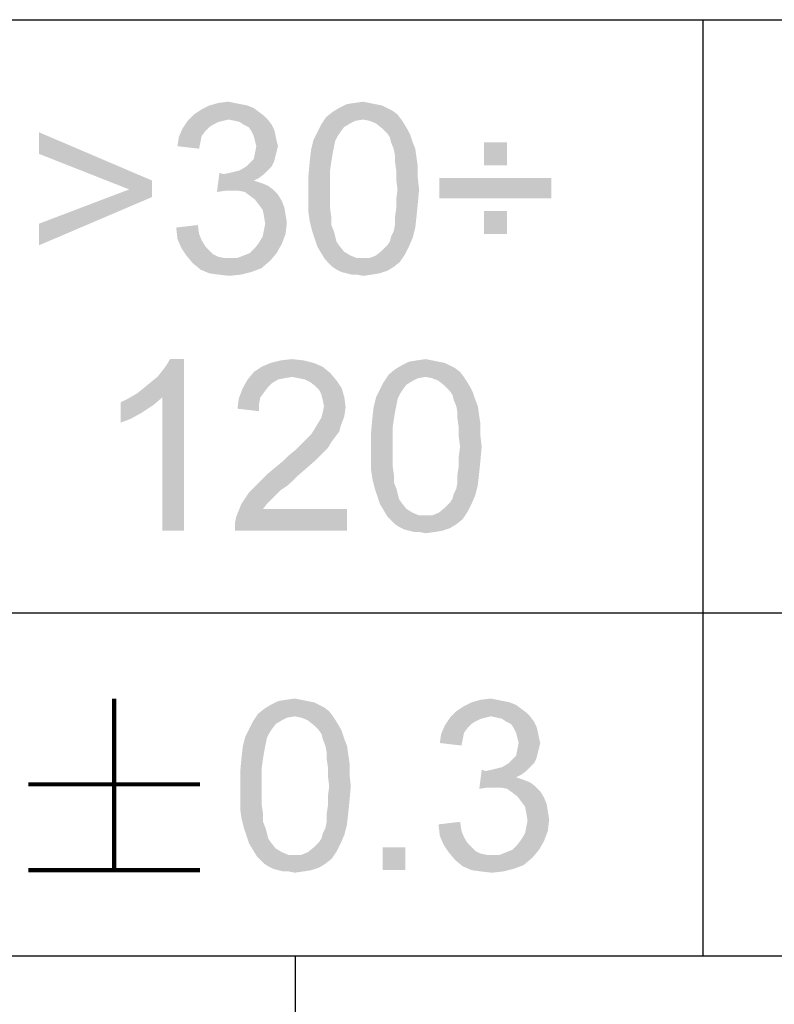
# Paper-space layout '61767N-2-A-2_1_2' of a CAD drawing. Header units: millimetres. Extents: x 0 to 594, y 1 to 420.
# Tile 16 of 83: x 438.54 to 447.33, y 40.19 to 51.66. Entities that reach past the tile are written whole.
import ezdxf

# ---------------------------------------------------------------- set-up
doc = ezdxf.new("R2010")
doc.units = ezdxf.units.MM
doc.header["$LTSCALE"] = 32.67
doc.layers.add('61767N-2-A-2_DXF_FORMAT', color=7, linetype='CONTINUOUS')
doc.layers.add('DETAIL', color=7, linetype='CONTINUOUS')

psp = doc.layouts.new('61767N-2-A-2_1_2')

# ---------------------------------------------------------------- linework, layer by layer
at = {"layer": '61767N-2-A-2_DXF_FORMAT', "color": 2, "linetype": 'Continuous'}
for p, q in [((409, 51.662), (515, 51.662)), ((446.5, 51.662), (446.5, 40.75)), ((409, 44.75), (484, 44.75)), ((409, 40.75), (584, 40.75)), ((441.75, 40.75), (441.75, 10))]:
    psp.add_line(p, q, dxfattribs=at)
at = {"layer": 'DETAIL', "color": 2, "linetype": 'Continuous', "const_width": 0.05}
for points in [[(439.6428, 43.75), (439.6428, 41.75)], [(438.6428, 42.75), (440.6428, 42.75)], [(438.6428, 41.75), (440.6428, 41.75)]]:
    psp.add_lwpolyline(points, dxfattribs=at)
at = {"layer": 'DETAIL', "color": 2, "linetype": 'Continuous'}
for points in [[(441.3273, 50.5875), (440.5717, 50.5579), (440.6606, 50.6171)], [(441.194, 50.6616), (441.268, 50.6319), (440.6606, 50.6171)], [(441.194, 50.6616), (440.6606, 50.6171), (440.7495, 50.6616)], [(440.6606, 50.6171), (441.268, 50.6319), (441.3273, 50.5875)], [(441.0458, 50.6912), (441.1199, 50.6764), (440.7495, 50.6616)], [(441.0458, 50.6912), (440.7495, 50.6616), (440.8532, 50.6912)], [(440.7495, 50.6616), (441.1199, 50.6764), (441.194, 50.6616)], [(440.8532, 50.6912), (440.9717, 50.706), (441.0458, 50.6912)], [(442.8236, 50.6319), (442.8828, 50.6023), (442.1865, 50.5875)], [(442.8236, 50.6319), (442.1865, 50.5875), (442.2606, 50.6319)], [(442.6902, 50.6764), (442.7643, 50.6616), (442.2606, 50.6319)], [(442.6902, 50.6764), (442.2606, 50.6319), (442.3495, 50.6764)], [(442.2606, 50.6319), (442.7643, 50.6616), (442.8236, 50.6319)], [(442.6162, 50.6912), (442.3495, 50.6764), (442.4384, 50.6912)], [(442.3495, 50.6764), (442.6162, 50.6912), (442.6902, 50.6764)], [(442.4384, 50.6912), (442.5421, 50.706), (442.6162, 50.6912)], [(441.3865, 50.543), (440.4977, 50.4838), (440.5717, 50.5579)], [(441.3865, 50.543), (440.9717, 50.4986), (440.4977, 50.4838)], [(440.4977, 50.4838), (440.9717, 50.4986), (440.9125, 50.4838)], [(440.5717, 50.5579), (441.3273, 50.5875), (441.3865, 50.543)], [(440.9717, 50.4986), (441.3865, 50.543), (441.431, 50.4986)], [(441.431, 50.4986), (441.0458, 50.4838), (440.9717, 50.4986)], [(441.1051, 50.469), (441.0458, 50.4838), (441.431, 50.4986)], [(441.1495, 50.4393), (441.1051, 50.469), (441.431, 50.4986)], [(441.1495, 50.4393), (441.431, 50.4986), (441.4754, 50.4393)], [(442.5421, 50.4986), (442.0532, 50.4393), (442.1125, 50.5282)], [(442.5421, 50.4986), (442.4532, 50.4838), (442.0532, 50.4393)], [(442.9421, 50.5579), (442.1125, 50.5282), (442.1865, 50.5875)], [(442.5421, 50.4986), (442.1125, 50.5282), (442.9421, 50.5579)], [(442.1865, 50.5875), (442.8828, 50.6023), (442.9421, 50.5579)], [(442.5421, 50.4986), (442.9421, 50.5579), (442.9865, 50.4986)], [(442.9865, 50.4986), (442.6162, 50.4838), (442.5421, 50.4986)], [(442.6902, 50.4541), (442.6162, 50.4838), (442.9865, 50.4986)], [(442.6902, 50.4541), (442.9865, 50.4986), (443.0162, 50.4541)], [(440.7051, 50.3653), (440.394, 50.2912), (440.4384, 50.3949)], [(440.9125, 50.4838), (440.8532, 50.469), (440.4384, 50.3949)], [(440.9125, 50.4838), (440.4384, 50.3949), (440.4977, 50.4838)], [(440.8532, 50.469), (440.794, 50.4393), (440.4384, 50.3949)], [(440.794, 50.4393), (440.7495, 50.4097), (440.4384, 50.3949)], [(440.4384, 50.3949), (440.7495, 50.4097), (440.7051, 50.3653)], [(441.4754, 50.4393), (441.2088, 50.4097), (441.1495, 50.4393)], [(441.2088, 50.4097), (441.4754, 50.4393), (441.5051, 50.3801)], [(441.5051, 50.3801), (441.2384, 50.3653), (441.2088, 50.4097)], [(441.2384, 50.3653), (441.5051, 50.3801), (441.5199, 50.3208)], [(442.3199, 50.4097), (442.0088, 50.3504), (442.0532, 50.4393)], [(442.0088, 50.3504), (442.3199, 50.4097), (442.2754, 50.3504)], [(442.4532, 50.4838), (442.394, 50.4541), (442.0532, 50.4393)], [(442.0532, 50.4393), (442.394, 50.4541), (442.3199, 50.4097)], [(443.0162, 50.4541), (442.7643, 50.3949), (442.6902, 50.4541)], [(442.7643, 50.3949), (443.0162, 50.4541), (443.0606, 50.3801)], [(443.0606, 50.3801), (442.8236, 50.3356), (442.7643, 50.3949)], [(442.8236, 50.3356), (443.0606, 50.3801), (443.0902, 50.3208)], [(438.7643, 50.0986), (438.7643, 50.3504), (440.0828, 49.7875)], [(440.6458, 50.2319), (440.3791, 50.1875), (440.394, 50.2912)], [(440.7051, 50.3653), (440.6606, 50.306), (440.394, 50.2912)], [(440.394, 50.2912), (440.6606, 50.306), (440.6458, 50.2319)], [(441.5199, 50.3208), (441.268, 50.306), (441.2384, 50.3653)], [(441.2828, 50.2467), (441.268, 50.306), (441.5199, 50.3208)], [(441.2828, 50.2467), (441.5199, 50.3208), (441.5347, 50.2467)], [(442.2754, 50.3504), (442.2458, 50.306), (441.9643, 50.2616)], [(442.2754, 50.3504), (441.9643, 50.2616), (442.0088, 50.3504)], [(441.9643, 50.2616), (442.2458, 50.306), (442.2162, 50.2467)], [(443.0902, 50.3208), (442.8532, 50.2912), (442.8236, 50.3356)], [(442.868, 50.2319), (442.8532, 50.2912), (443.0902, 50.3208)], [(442.868, 50.2319), (443.0902, 50.3208), (443.1199, 50.2319)], [(440.3791, 50.1875), (440.6458, 50.2319), (440.631, 50.1579)], [(441.5347, 50.2467), (441.2977, 50.1875), (441.2828, 50.2467)], [(441.5495, 50.1875), (441.5347, 50.1282), (441.2828, 50.1134)], [(441.5495, 50.1875), (441.2828, 50.1134), (441.2977, 50.1875)], [(441.2977, 50.1875), (441.5347, 50.2467), (441.5495, 50.1875)], [(442.2162, 50.2467), (441.9347, 50.143), (441.9643, 50.2616)], [(442.2162, 50.2467), (442.2014, 50.1727), (441.9347, 50.143)], [(441.9347, 50.143), (442.2014, 50.1727), (442.1865, 50.0986)], [(443.1199, 50.2319), (442.8977, 50.1579), (442.868, 50.2319)], [(442.8977, 50.1579), (443.1199, 50.2319), (443.1495, 50.1579)], [(443.1495, 50.1579), (442.9125, 50.0838), (442.8977, 50.1579)], [(442.9125, 50.0838), (443.1495, 50.1579), (443.1643, 50.0541)], [(444.2162, 50.2319), (443.9495, 49.9653), (443.9495, 50.2319)], [(443.9495, 49.9653), (444.2162, 50.2319), (444.2162, 49.9653)], [(440.0828, 49.7875), (439.8162, 49.6838), (438.7643, 50.0986)], [(441.5051, 50.0097), (441.2236, 49.9949), (441.268, 50.0393)], [(441.5199, 50.069), (441.268, 50.0393), (441.2828, 50.1134)], [(441.268, 50.0393), (441.5199, 50.069), (441.5051, 50.0097)], [(441.2828, 50.1134), (441.5347, 50.1282), (441.5199, 50.069)], [(442.1865, 50.0986), (441.9199, 50.0097), (441.9347, 50.143)], [(441.9199, 50.0097), (442.1865, 50.0986), (442.1717, 50.0097)], [(443.1643, 50.0541), (442.9125, 50.0097), (442.9125, 50.0838)], [(442.9125, 50.0097), (443.1643, 50.0541), (443.1791, 49.9504)], [(441.4754, 49.9504), (441.1051, 49.906), (441.1791, 49.9504)], [(441.1051, 49.906), (441.4754, 49.9504), (441.431, 49.906)], [(441.1791, 49.9504), (441.2236, 49.9949), (441.5051, 50.0097)], [(441.1791, 49.9504), (441.5051, 50.0097), (441.4754, 49.9504)], [(442.1717, 50.0097), (442.1569, 49.906), (441.9051, 49.8467)], [(442.1717, 50.0097), (441.9051, 49.8467), (441.9199, 50.0097)], [(443.1791, 49.9504), (442.9273, 49.906), (442.9125, 50.0097)], [(442.9273, 49.906), (443.1791, 49.9504), (443.1791, 49.8171)], [(440.9125, 49.8616), (440.8384, 49.6541), (440.868, 49.8764)], [(441.3865, 49.8616), (441.3273, 49.8171), (440.8384, 49.6541)], [(440.9125, 49.8616), (441.3865, 49.8616), (440.8384, 49.6541)], [(441.3273, 49.8171), (441.268, 49.7875), (440.8384, 49.6541)], [(440.9125, 49.8616), (440.9865, 49.8764), (441.431, 49.906)], [(440.9125, 49.8616), (441.431, 49.906), (441.3865, 49.8616)], [(440.9865, 49.8764), (441.0458, 49.8912), (441.431, 49.906)], [(441.431, 49.906), (441.0458, 49.8912), (441.1051, 49.906)], [(441.9051, 49.8467), (442.1569, 49.906), (442.1569, 49.8023)], [(442.1569, 49.8023), (441.9051, 49.6838), (441.9051, 49.8467)], [(443.1791, 49.8171), (442.9273, 49.8023), (442.9273, 49.906)], [(442.9421, 49.6838), (442.9273, 49.8023), (443.1791, 49.8171)], [(442.9421, 49.6838), (443.1791, 49.8171), (443.194, 49.6838)], [(444.7347, 49.8171), (443.431, 49.5801), (443.431, 49.8171)], [(443.431, 49.5801), (444.7347, 49.8171), (444.7347, 49.5801)], [(439.8162, 49.6838), (440.0828, 49.7875), (440.0828, 49.5949)], [(441.268, 49.7875), (441.3569, 49.7579), (440.8384, 49.6541)], [(441.3569, 49.7579), (440.9421, 49.669), (440.8384, 49.6541)], [(441.3569, 49.7579), (441.431, 49.7282), (440.9421, 49.669)], [(441.431, 49.7282), (441.4902, 49.6838), (440.9421, 49.669)], [(441.9051, 49.6838), (442.1569, 49.8023), (442.1569, 49.6838)], [(440.0828, 49.5949), (438.7643, 49.2838), (439.8162, 49.6838)], [(438.7643, 49.2838), (440.0828, 49.5949), (438.7643, 49.0319)], [(441.0162, 49.669), (440.9421, 49.669), (441.4902, 49.6838)], [(441.0902, 49.669), (441.0162, 49.669), (441.4902, 49.6838)], [(441.1643, 49.6541), (441.0902, 49.669), (441.4902, 49.6838)], [(441.1643, 49.6541), (441.4902, 49.6838), (441.5495, 49.6245)], [(441.5495, 49.6245), (441.2236, 49.6097), (441.1643, 49.6541)], [(441.2828, 49.5653), (441.2236, 49.6097), (441.5495, 49.6245)], [(441.2828, 49.5653), (441.5495, 49.6245), (441.594, 49.5504)], [(442.1569, 49.6838), (442.1569, 49.5653), (441.9051, 49.5504)], [(442.1569, 49.6838), (441.9051, 49.5504), (441.9051, 49.6838)], [(443.194, 49.6838), (442.9273, 49.5653), (442.9421, 49.6838)], [(442.9273, 49.5653), (443.194, 49.6838), (443.1791, 49.5208)], [(441.594, 49.5504), (441.3273, 49.506), (441.2828, 49.5653)], [(441.3273, 49.506), (441.594, 49.5504), (441.6236, 49.4764)], [(441.6236, 49.4764), (441.3717, 49.4467), (441.3273, 49.506)], [(441.3717, 49.4467), (441.6236, 49.4764), (441.6384, 49.3875)], [(441.9051, 49.5504), (442.1569, 49.5653), (442.1569, 49.4616)], [(442.1569, 49.4616), (441.9051, 49.4171), (441.9051, 49.5504)], [(441.9051, 49.4171), (442.1569, 49.4616), (442.1717, 49.3579)], [(443.1643, 49.3727), (442.9125, 49.3579), (442.9273, 49.4616)], [(443.1791, 49.5208), (442.9273, 49.4616), (442.9273, 49.5653)], [(442.9273, 49.4616), (443.1791, 49.5208), (443.1643, 49.3727)], [(441.6384, 49.3875), (441.3865, 49.3727), (441.3717, 49.4467)], [(441.3865, 49.3727), (441.6384, 49.3875), (441.6532, 49.2986)], [(441.6532, 49.2986), (441.4014, 49.2838), (441.3865, 49.3727)], [(442.1717, 49.3579), (441.9199, 49.3134), (441.9051, 49.4171)], [(441.9199, 49.3134), (442.1717, 49.3579), (442.1717, 49.269)], [(442.9125, 49.269), (442.9125, 49.3579), (443.1643, 49.3727)], [(442.9125, 49.269), (443.1643, 49.3727), (443.1495, 49.2393)], [(444.2162, 49.4319), (443.9495, 49.1653), (443.9495, 49.4319)], [(443.9495, 49.1653), (444.2162, 49.4319), (444.2162, 49.1653)], [(440.3643, 49.2393), (440.6162, 49.269), (440.631, 49.1653)], [(440.631, 49.1653), (440.3791, 49.106), (440.3643, 49.2393)], [(441.3865, 49.2097), (441.4014, 49.2838), (441.6532, 49.2986)], [(441.3865, 49.2097), (441.6532, 49.2986), (441.6384, 49.1653)], [(442.1717, 49.269), (441.9495, 49.1949), (441.9199, 49.3134)], [(441.9495, 49.1949), (442.1717, 49.269), (442.2014, 49.1949)], [(442.868, 49.1356), (442.8977, 49.1949), (443.1495, 49.2393)], [(442.868, 49.1356), (443.1495, 49.2393), (443.1199, 49.1208)], [(443.1495, 49.2393), (442.8977, 49.1949), (442.9125, 49.269)], [(440.3791, 49.106), (440.631, 49.1653), (440.6606, 49.0912)], [(441.3273, 49.0616), (441.3717, 49.1356), (441.6384, 49.1653)], [(441.3273, 49.0616), (441.6384, 49.1653), (441.594, 49.0467)], [(441.6384, 49.1653), (441.3717, 49.1356), (441.3865, 49.2097)], [(442.2014, 49.1949), (441.9791, 49.106), (441.9495, 49.1949)], [(442.2014, 49.1949), (442.2162, 49.1356), (441.9791, 49.106)], [(441.9791, 49.106), (442.2162, 49.1356), (442.231, 49.0764)], [(442.8236, 49.0319), (442.8532, 49.0764), (443.1199, 49.1208)], [(442.8236, 49.0319), (443.1199, 49.1208), (443.0754, 49.0171)], [(443.1199, 49.1208), (442.8532, 49.0764), (442.868, 49.1356)], [(440.6606, 49.0912), (440.4236, 49.0023), (440.3791, 49.106)], [(440.6606, 49.0912), (440.7051, 49.0171), (440.4236, 49.0023)], [(440.4236, 49.0023), (440.7051, 49.0171), (440.7495, 48.9727)], [(440.7495, 48.9727), (440.4828, 48.9134), (440.4236, 49.0023)], [(441.2236, 48.943), (441.2828, 49.0023), (441.594, 49.0467)], [(441.2236, 48.943), (441.594, 49.0467), (441.5347, 48.943)], [(441.594, 49.0467), (441.2828, 49.0023), (441.3273, 49.0616)], [(442.231, 49.0764), (442.0088, 49.0171), (441.9791, 49.106)], [(442.231, 49.0764), (442.2606, 49.0319), (442.0088, 49.0171)], [(442.0088, 49.0171), (442.2606, 49.0319), (442.3199, 48.9579)], [(442.3199, 48.9579), (442.0532, 48.943), (442.0088, 49.0171)], [(443.0754, 49.0171), (442.7643, 48.9727), (442.8236, 49.0319)], [(442.7643, 48.9727), (443.0754, 49.0171), (443.031, 48.9282)], [(440.7495, 48.9727), (440.794, 48.9282), (440.4828, 48.9134)], [(440.4828, 48.9134), (440.794, 48.9282), (440.8532, 48.8986)], [(440.8532, 48.8986), (440.5569, 48.8245), (440.4828, 48.9134)], [(440.8532, 48.8986), (440.9273, 48.8838), (440.5569, 48.8245)], [(441.0754, 48.8838), (441.1495, 48.9134), (441.5347, 48.943)], [(441.0754, 48.8838), (441.5347, 48.943), (441.4606, 48.8541)], [(441.5347, 48.943), (441.1495, 48.9134), (441.2236, 48.943)], [(442.0532, 48.943), (442.3199, 48.9579), (442.394, 48.9134)], [(442.394, 48.9134), (442.0977, 48.869), (442.0532, 48.943)], [(442.394, 48.9134), (442.468, 48.8838), (442.0977, 48.869)], [(442.6162, 48.8838), (442.6902, 48.9134), (443.031, 48.9282)], [(442.6162, 48.8838), (443.031, 48.9282), (442.9717, 48.8393)], [(443.031, 48.9282), (442.6902, 48.9134), (442.7643, 48.9727)], [(441.0754, 48.8838), (441.4606, 48.8541), (440.5569, 48.8245)], [(440.9865, 48.8838), (441.0754, 48.8838), (440.5569, 48.8245)], [(440.9273, 48.8838), (440.9865, 48.8838), (440.5569, 48.8245)], [(440.5569, 48.8245), (441.4606, 48.8541), (441.3569, 48.7653)], [(441.3569, 48.7653), (440.6458, 48.7504), (440.5569, 48.8245)], [(442.5421, 48.8838), (442.6162, 48.8838), (442.0977, 48.869)], [(442.468, 48.8838), (442.5421, 48.8838), (442.0977, 48.869)], [(442.9717, 48.8393), (442.0977, 48.869), (442.6162, 48.8838)], [(442.9717, 48.8393), (442.1421, 48.8245), (442.0977, 48.869)], [(442.1865, 48.7801), (442.1421, 48.8245), (442.9717, 48.8393)], [(442.1865, 48.7801), (442.9717, 48.8393), (442.8977, 48.7801)], [(442.8977, 48.7801), (442.231, 48.7504), (442.1865, 48.7801)], [(442.231, 48.7504), (442.8977, 48.7801), (442.8236, 48.7356)], [(440.6458, 48.7504), (441.3569, 48.7653), (441.2384, 48.7208)], [(441.2384, 48.7208), (440.7495, 48.706), (440.6458, 48.7504)], [(440.8532, 48.6912), (440.7495, 48.706), (441.2384, 48.7208)], [(440.8532, 48.6912), (441.2384, 48.7208), (441.1199, 48.6912)], [(441.1199, 48.6912), (440.9865, 48.6764), (440.8532, 48.6912)], [(442.8236, 48.7356), (442.2902, 48.7208), (442.231, 48.7504)], [(442.3495, 48.706), (442.2902, 48.7208), (442.8236, 48.7356)], [(442.3495, 48.706), (442.8236, 48.7356), (442.7347, 48.706)], [(442.7347, 48.706), (442.4088, 48.6912), (442.3495, 48.706)], [(442.468, 48.6912), (442.4088, 48.6912), (442.7347, 48.706)], [(442.468, 48.6912), (442.7347, 48.706), (442.6458, 48.6912)], [(442.6458, 48.6912), (442.5421, 48.6764), (442.468, 48.6912)], [(439.908, 47.306), (439.9821, 47.3653), (440.4562, 47.706)], [(440.2043, 47.2616), (439.908, 47.306), (440.4562, 47.706)], [(439.9821, 47.3653), (440.071, 47.4393), (440.4562, 47.706)], [(440.071, 47.4393), (440.1451, 47.4986), (440.4562, 47.706)], [(440.1451, 47.4986), (440.2043, 47.5727), (440.4562, 47.706)], [(440.2043, 47.5727), (440.2488, 47.6319), (440.4562, 47.706)], [(440.2043, 45.706), (440.2043, 47.2616), (440.4562, 47.706)], [(440.2043, 45.706), (440.4562, 47.706), (440.4562, 45.706)], [(440.4562, 47.706), (440.2488, 47.6319), (440.2932, 47.706)], [(441.9673, 47.6616), (441.3599, 47.6171), (441.4636, 47.6616)], [(441.3599, 47.6171), (441.9673, 47.6616), (442.071, 47.6171)], [(441.8488, 47.6912), (441.4636, 47.6616), (441.5821, 47.6912)], [(441.4636, 47.6616), (441.8488, 47.6912), (441.9673, 47.6616)], [(441.5821, 47.6912), (441.7154, 47.706), (441.8488, 47.6912)], [(443.5525, 47.6319), (443.6117, 47.6023), (442.9154, 47.5875)], [(443.5525, 47.6319), (442.9154, 47.5875), (442.9895, 47.6319)], [(443.4191, 47.6764), (443.4932, 47.6616), (442.9895, 47.6319)], [(443.4191, 47.6764), (442.9895, 47.6319), (443.0784, 47.6764)], [(442.9895, 47.6319), (443.4932, 47.6616), (443.5525, 47.6319)], [(443.3451, 47.6912), (443.0784, 47.6764), (443.1673, 47.6912)], [(443.0784, 47.6764), (443.3451, 47.6912), (443.4191, 47.6764)], [(443.1673, 47.6912), (443.271, 47.706), (443.3451, 47.6912)], [(442.1599, 47.543), (441.1969, 47.469), (441.271, 47.5579)], [(442.1599, 47.543), (441.7154, 47.4986), (441.1969, 47.469)], [(442.071, 47.6171), (441.271, 47.5579), (441.3599, 47.6171)], [(441.271, 47.5579), (442.071, 47.6171), (442.1599, 47.543)], [(441.7895, 47.4838), (441.7154, 47.4986), (442.1599, 47.543)], [(441.8636, 47.469), (441.7895, 47.4838), (442.1599, 47.543)], [(441.8636, 47.469), (442.1599, 47.543), (442.234, 47.4541)], [(443.271, 47.4986), (442.7821, 47.4393), (442.8414, 47.5282)], [(443.671, 47.5579), (442.8414, 47.5282), (442.9154, 47.5875)], [(443.271, 47.4986), (442.8414, 47.5282), (443.671, 47.5579)], [(442.9154, 47.5875), (443.6117, 47.6023), (443.671, 47.5579)], [(443.271, 47.4986), (443.671, 47.5579), (443.7154, 47.4986)], [(441.5525, 47.469), (441.4784, 47.4245), (441.1377, 47.3653)], [(441.5525, 47.469), (441.1377, 47.3653), (441.1969, 47.469)], [(441.4784, 47.4245), (441.434, 47.3801), (441.1377, 47.3653)], [(441.7154, 47.4986), (441.6266, 47.4838), (441.1969, 47.469)], [(441.1969, 47.469), (441.6266, 47.4838), (441.5525, 47.469)], [(442.234, 47.4541), (441.9229, 47.4393), (441.8636, 47.469)], [(441.9821, 47.3949), (441.9229, 47.4393), (442.234, 47.4541)], [(441.9821, 47.3949), (442.234, 47.4541), (442.2932, 47.3653)], [(443.0488, 47.4097), (442.7377, 47.3504), (442.7821, 47.4393)], [(442.7377, 47.3504), (443.0488, 47.4097), (443.0043, 47.3504)], [(443.271, 47.4986), (443.1821, 47.4838), (442.7821, 47.4393)], [(443.1821, 47.4838), (443.1229, 47.4541), (442.7821, 47.4393)], [(442.7821, 47.4393), (443.1229, 47.4541), (443.0488, 47.4097)], [(443.7154, 47.4986), (443.3451, 47.4838), (443.271, 47.4986)], [(443.4191, 47.4541), (443.3451, 47.4838), (443.7154, 47.4986)], [(443.4191, 47.4541), (443.7154, 47.4986), (443.7451, 47.4541)], [(443.7451, 47.4541), (443.4932, 47.3949), (443.4191, 47.4541)], [(443.4932, 47.3949), (443.7451, 47.4541), (443.7895, 47.3801)], [(440.2043, 47.2616), (439.8043, 47.2467), (439.908, 47.306)], [(441.3895, 47.3208), (441.0932, 47.2467), (441.1377, 47.3653)], [(441.3895, 47.3208), (441.3451, 47.2616), (441.0932, 47.2467)], [(441.1377, 47.3653), (441.434, 47.3801), (441.3895, 47.3208)], [(442.2932, 47.3653), (442.0266, 47.3504), (441.9821, 47.3949)], [(442.0562, 47.2912), (442.0266, 47.3504), (442.2932, 47.3653)], [(442.0562, 47.2912), (442.2932, 47.3653), (442.3229, 47.2616)], [(442.3229, 47.2616), (442.071, 47.2319), (442.0562, 47.2912)], [(443.0043, 47.3504), (442.9747, 47.306), (442.6932, 47.2616)], [(443.0043, 47.3504), (442.6932, 47.2616), (442.7377, 47.3504)], [(442.6932, 47.2616), (442.9747, 47.306), (442.9451, 47.2467)], [(443.7895, 47.3801), (443.5525, 47.3356), (443.4932, 47.3949)], [(443.5525, 47.3356), (443.7895, 47.3801), (443.8191, 47.3208)], [(443.8191, 47.3208), (443.5821, 47.2912), (443.5525, 47.3356)], [(443.5969, 47.2319), (443.5821, 47.2912), (443.8191, 47.3208)], [(443.5969, 47.2319), (443.8191, 47.3208), (443.8488, 47.2319)], [(439.7154, 47.2023), (439.8043, 47.2467), (440.2043, 47.2616)], [(439.7154, 47.2023), (440.2043, 47.2616), (440.1006, 47.1727)], [(440.1006, 47.1727), (439.7154, 46.9653), (439.7154, 47.2023)], [(440.1006, 47.1727), (439.9673, 47.0838), (439.7154, 46.9653)], [(441.3303, 47.1875), (441.0784, 47.1282), (441.0932, 47.2467)], [(441.0784, 47.1282), (441.3303, 47.1875), (441.3303, 47.0986)], [(441.0932, 47.2467), (441.3451, 47.2616), (441.3303, 47.1875)], [(442.0858, 47.1579), (442.071, 47.2319), (442.3229, 47.2616)], [(442.0858, 47.1579), (442.3229, 47.2616), (442.3377, 47.143)], [(442.9451, 47.2467), (442.6636, 47.143), (442.6932, 47.2616)], [(442.9451, 47.2467), (442.9303, 47.1727), (442.6636, 47.143)], [(442.6636, 47.143), (442.9303, 47.1727), (442.9154, 47.0986)], [(443.8488, 47.2319), (443.6266, 47.1579), (443.5969, 47.2319)], [(443.6266, 47.1579), (443.8488, 47.2319), (443.8784, 47.1579)], [(439.9673, 47.0838), (439.834, 47.0097), (439.7154, 46.9653)], [(442.3229, 47.0393), (442.0562, 47.0245), (442.071, 47.0838)], [(442.3377, 47.143), (442.071, 47.0838), (442.0858, 47.1579)], [(442.071, 47.0838), (442.3377, 47.143), (442.3229, 47.0393)], [(442.9154, 47.0986), (442.6488, 47.0097), (442.6636, 47.143)], [(442.6488, 47.0097), (442.9154, 47.0986), (442.9006, 47.0097)], [(443.8784, 47.1579), (443.6414, 47.0838), (443.6266, 47.1579)], [(443.6414, 47.0838), (443.8784, 47.1579), (443.8932, 47.0541)], [(443.8932, 47.0541), (443.6414, 47.0097), (443.6414, 47.0838)], [(443.6414, 47.0097), (443.8932, 47.0541), (443.908, 46.9504)], [(442.2784, 46.9208), (441.9673, 46.8764), (442.0117, 46.9504)], [(442.0117, 46.9504), (442.0562, 47.0245), (442.3229, 47.0393)], [(442.0117, 46.9504), (442.3229, 47.0393), (442.2784, 46.9208)], [(442.9006, 47.0097), (442.8858, 46.906), (442.634, 46.8467)], [(442.9006, 47.0097), (442.634, 46.8467), (442.6488, 47.0097)], [(443.908, 46.9504), (443.6562, 46.906), (443.6414, 47.0097)], [(443.6562, 46.906), (443.908, 46.9504), (443.908, 46.8171)], [(442.2191, 46.8023), (441.8932, 46.7875), (441.9377, 46.8319)], [(442.2636, 46.8616), (441.9377, 46.8319), (441.9673, 46.8764)], [(441.9377, 46.8319), (442.2636, 46.8616), (442.2191, 46.8023)], [(441.9673, 46.8764), (442.2784, 46.9208), (442.2636, 46.8616)], [(442.634, 46.8467), (442.8858, 46.906), (442.8858, 46.8023)], [(442.8858, 46.8023), (442.634, 46.6838), (442.634, 46.8467)], [(443.908, 46.8171), (443.6562, 46.8023), (443.6562, 46.906)], [(442.1747, 46.743), (441.8043, 46.6986), (441.8488, 46.743)], [(441.8043, 46.6986), (442.1747, 46.743), (442.1303, 46.669)], [(441.8488, 46.743), (441.8932, 46.7875), (442.2191, 46.8023)], [(441.8488, 46.743), (442.2191, 46.8023), (442.1747, 46.743)], [(442.634, 46.6838), (442.8858, 46.8023), (442.8858, 46.6838)], [(443.671, 46.6838), (443.6562, 46.8023), (443.908, 46.8171)], [(443.671, 46.6838), (443.908, 46.8171), (443.9229, 46.6838)], [(441.6117, 46.5208), (441.671, 46.5801), (442.071, 46.6097)], [(441.6117, 46.5208), (442.071, 46.6097), (441.9821, 46.5208)], [(442.071, 46.6097), (441.671, 46.5801), (441.7451, 46.6393)], [(442.1303, 46.669), (441.7451, 46.6393), (441.8043, 46.6986)], [(441.7451, 46.6393), (442.1303, 46.669), (442.071, 46.6097)], [(442.8858, 46.6838), (442.8858, 46.5653), (442.634, 46.5504)], [(442.8858, 46.6838), (442.634, 46.5504), (442.634, 46.6838)], [(443.9229, 46.6838), (443.6562, 46.5653), (443.671, 46.6838)], [(443.6562, 46.5653), (443.9229, 46.6838), (443.908, 46.5208)], [(441.9821, 46.5208), (441.5229, 46.4467), (441.6117, 46.5208)], [(441.5229, 46.4467), (441.9821, 46.5208), (441.8784, 46.4319)], [(442.634, 46.5504), (442.8858, 46.5653), (442.8858, 46.4616)], [(442.8858, 46.4616), (442.634, 46.4171), (442.634, 46.5504)], [(443.908, 46.5208), (443.6562, 46.4616), (443.6562, 46.5653)], [(443.6562, 46.4616), (443.908, 46.5208), (443.8932, 46.3727)], [(441.7599, 46.3282), (441.3451, 46.2838), (441.434, 46.3727)], [(441.8784, 46.4319), (441.434, 46.3727), (441.5229, 46.4467)], [(441.434, 46.3727), (441.8784, 46.4319), (441.7599, 46.3282)], [(442.634, 46.4171), (442.8858, 46.4616), (442.9006, 46.3579)], [(442.9006, 46.3579), (442.6488, 46.3134), (442.634, 46.4171)], [(443.8932, 46.3727), (443.6414, 46.3579), (443.6562, 46.4616)], [(443.6414, 46.269), (443.6414, 46.3579), (443.8932, 46.3727)], [(443.6414, 46.269), (443.8932, 46.3727), (443.8784, 46.2393)], [(441.671, 46.2393), (441.271, 46.2097), (441.3451, 46.2838)], [(441.3451, 46.2838), (441.7599, 46.3282), (441.671, 46.2393)], [(442.6488, 46.3134), (442.9006, 46.3579), (442.9006, 46.269)], [(442.9006, 46.269), (442.6784, 46.1949), (442.6488, 46.3134)], [(442.6784, 46.1949), (442.9006, 46.269), (442.9303, 46.1949)], [(443.8784, 46.2393), (443.6266, 46.1949), (443.6414, 46.269)], [(441.5229, 46.1208), (441.1229, 46.0171), (441.2117, 46.1504)], [(441.5821, 46.1801), (441.2117, 46.1504), (441.271, 46.2097)], [(441.2117, 46.1504), (441.5821, 46.1801), (441.5229, 46.1208)], [(441.271, 46.2097), (441.671, 46.2393), (441.5821, 46.1801)], [(442.9303, 46.1949), (442.708, 46.106), (442.6784, 46.1949)], [(442.9303, 46.1949), (442.9451, 46.1356), (442.708, 46.106)], [(442.708, 46.106), (442.9451, 46.1356), (442.9599, 46.0764)], [(443.8488, 46.1208), (443.5821, 46.0764), (443.5969, 46.1356)], [(443.5969, 46.1356), (443.6266, 46.1949), (443.8784, 46.2393)], [(443.5969, 46.1356), (443.8784, 46.2393), (443.8488, 46.1208)], [(441.5229, 46.1208), (441.4784, 46.0764), (441.1229, 46.0171)], [(441.1229, 46.0171), (441.4784, 46.0764), (441.4191, 46.0171)], [(442.9599, 46.0764), (442.7377, 46.0171), (442.708, 46.106)], [(442.9599, 46.0764), (442.9895, 46.0319), (442.7377, 46.0171)], [(442.7377, 46.0171), (442.9895, 46.0319), (443.0488, 45.9579)], [(443.8043, 46.0171), (443.4932, 45.9727), (443.5525, 46.0319)], [(443.5525, 46.0319), (443.5821, 46.0764), (443.8488, 46.1208)], [(443.5525, 46.0319), (443.8488, 46.1208), (443.8043, 46.0171)], [(441.0488, 45.7949), (441.0636, 45.869), (442.3525, 45.9579)], [(441.0488, 45.706), (441.0488, 45.7949), (442.3525, 45.9579)], [(441.0488, 45.706), (442.3525, 45.9579), (442.3525, 45.706)], [(441.4191, 46.0171), (441.3747, 45.9579), (441.0636, 45.869)], [(441.4191, 46.0171), (441.0636, 45.869), (441.1229, 46.0171)], [(441.3747, 45.9579), (442.3525, 45.9579), (441.0636, 45.869)], [(443.0488, 45.9579), (442.7821, 45.943), (442.7377, 46.0171)], [(442.7821, 45.943), (443.0488, 45.9579), (443.1229, 45.9134)], [(443.1229, 45.9134), (442.8266, 45.869), (442.7821, 45.943)], [(443.1229, 45.9134), (443.1969, 45.8838), (442.8266, 45.869)], [(443.3451, 45.8838), (443.4191, 45.9134), (443.7599, 45.9282)], [(443.3451, 45.8838), (443.7599, 45.9282), (443.7006, 45.8393)], [(443.7599, 45.9282), (443.4191, 45.9134), (443.4932, 45.9727)], [(443.4932, 45.9727), (443.8043, 46.0171), (443.7599, 45.9282)], [(443.271, 45.8838), (443.3451, 45.8838), (442.8266, 45.869)], [(443.1969, 45.8838), (443.271, 45.8838), (442.8266, 45.869)], [(443.7006, 45.8393), (442.8266, 45.869), (443.3451, 45.8838)], [(443.7006, 45.8393), (442.871, 45.8245), (442.8266, 45.869)], [(442.9154, 45.7801), (442.871, 45.8245), (443.7006, 45.8393)], [(442.9154, 45.7801), (443.7006, 45.8393), (443.6266, 45.7801)], [(443.6266, 45.7801), (442.9599, 45.7504), (442.9154, 45.7801)], [(442.9599, 45.7504), (443.6266, 45.7801), (443.5525, 45.7356)], [(443.5525, 45.7356), (443.0191, 45.7208), (442.9599, 45.7504)], [(443.0784, 45.706), (443.0191, 45.7208), (443.5525, 45.7356)], [(443.0784, 45.706), (443.5525, 45.7356), (443.4636, 45.706)], [(443.4636, 45.706), (443.1377, 45.6912), (443.0784, 45.706)], [(443.1969, 45.6912), (443.1377, 45.6912), (443.4636, 45.706)], [(443.1969, 45.6912), (443.4636, 45.706), (443.3747, 45.6912)], [(443.3747, 45.6912), (443.271, 45.6764), (443.1969, 45.6912)], [(441.8206, 43.7352), (441.5539, 43.7204), (441.6428, 43.7352)], [(441.5539, 43.7204), (441.8206, 43.7352), (441.8947, 43.7204)], [(441.6428, 43.7352), (441.7465, 43.75), (441.8206, 43.7352)], [(444.1021, 43.7352), (444.1761, 43.7204), (443.8058, 43.7056)], [(444.1021, 43.7352), (443.8058, 43.7056), (443.9095, 43.7352)], [(443.9095, 43.7352), (444.028, 43.75), (444.1021, 43.7352)], [(442.1465, 43.6019), (441.3169, 43.5722), (441.391, 43.6315)], [(442.028, 43.6759), (442.0873, 43.6463), (441.391, 43.6315)], [(442.028, 43.6759), (441.391, 43.6315), (441.465, 43.6759)], [(441.391, 43.6315), (442.0873, 43.6463), (442.1465, 43.6019)], [(441.8947, 43.7204), (441.9687, 43.7056), (441.465, 43.6759)], [(441.8947, 43.7204), (441.465, 43.6759), (441.5539, 43.7204)], [(441.465, 43.6759), (441.9687, 43.7056), (442.028, 43.6759)], [(444.3836, 43.6315), (443.628, 43.6019), (443.7169, 43.6611)], [(443.628, 43.6019), (444.3836, 43.6315), (444.4428, 43.587)], [(444.2502, 43.7056), (444.3243, 43.6759), (443.7169, 43.6611)], [(444.2502, 43.7056), (443.7169, 43.6611), (443.8058, 43.7056)], [(443.7169, 43.6611), (444.3243, 43.6759), (444.3836, 43.6315)], [(443.8058, 43.7056), (444.1761, 43.7204), (444.2502, 43.7056)], [(441.7465, 43.5426), (441.2576, 43.4833), (441.3169, 43.5722)], [(441.7465, 43.5426), (441.6576, 43.5278), (441.2576, 43.4833)], [(441.6576, 43.5278), (441.5984, 43.4981), (441.2576, 43.4833)], [(441.2576, 43.4833), (441.5984, 43.4981), (441.5243, 43.4537)], [(441.7465, 43.5426), (441.3169, 43.5722), (442.1465, 43.6019)], [(441.7465, 43.5426), (442.1465, 43.6019), (442.191, 43.5426)], [(442.191, 43.5426), (441.8206, 43.5278), (441.7465, 43.5426)], [(441.8947, 43.4981), (441.8206, 43.5278), (442.191, 43.5426)], [(441.8947, 43.4981), (442.191, 43.5426), (442.2206, 43.4981)], [(442.2206, 43.4981), (441.9687, 43.4389), (441.8947, 43.4981)], [(441.9687, 43.4389), (442.2206, 43.4981), (442.265, 43.4241)], [(443.9687, 43.5278), (443.9095, 43.513), (443.4947, 43.4389)], [(443.9687, 43.5278), (443.4947, 43.4389), (443.5539, 43.5278)], [(443.9095, 43.513), (443.8502, 43.4833), (443.4947, 43.4389)], [(444.4428, 43.587), (443.5539, 43.5278), (443.628, 43.6019)], [(444.4428, 43.587), (444.028, 43.5426), (443.5539, 43.5278)], [(443.5539, 43.5278), (444.028, 43.5426), (443.9687, 43.5278)], [(444.028, 43.5426), (444.4428, 43.587), (444.4873, 43.5426)], [(444.4873, 43.5426), (444.1021, 43.5278), (444.028, 43.5426)], [(444.1613, 43.513), (444.1021, 43.5278), (444.4873, 43.5426)], [(444.2058, 43.4833), (444.1613, 43.513), (444.4873, 43.5426)], [(444.2058, 43.4833), (444.4873, 43.5426), (444.5317, 43.4833)], [(441.4799, 43.3944), (441.4502, 43.35), (441.1687, 43.3056)], [(441.4799, 43.3944), (441.1687, 43.3056), (441.2132, 43.3944)], [(441.5243, 43.4537), (441.2132, 43.3944), (441.2576, 43.4833)], [(441.2132, 43.3944), (441.5243, 43.4537), (441.4799, 43.3944)], [(442.265, 43.4241), (442.028, 43.3796), (441.9687, 43.4389)], [(442.028, 43.3796), (442.265, 43.4241), (442.2947, 43.3648)], [(442.2947, 43.3648), (442.0576, 43.3352), (442.028, 43.3796)], [(443.7613, 43.4093), (443.4502, 43.3352), (443.4947, 43.4389)], [(443.7613, 43.4093), (443.7169, 43.35), (443.4502, 43.3352)], [(443.8502, 43.4833), (443.8058, 43.4537), (443.4947, 43.4389)], [(443.4947, 43.4389), (443.8058, 43.4537), (443.7613, 43.4093)], [(444.5317, 43.4833), (444.265, 43.4537), (444.2058, 43.4833)], [(444.265, 43.4537), (444.5317, 43.4833), (444.5613, 43.4241)], [(444.5613, 43.4241), (444.2947, 43.4093), (444.265, 43.4537)], [(444.2947, 43.4093), (444.5613, 43.4241), (444.5761, 43.3648)], [(444.5761, 43.3648), (444.3243, 43.35), (444.2947, 43.4093)], [(441.4206, 43.2907), (441.1391, 43.187), (441.1687, 43.3056)], [(441.4206, 43.2907), (441.4058, 43.2167), (441.1391, 43.187)], [(441.1687, 43.3056), (441.4502, 43.35), (441.4206, 43.2907)], [(442.0724, 43.2759), (442.0576, 43.3352), (442.2947, 43.3648)], [(442.0724, 43.2759), (442.2947, 43.3648), (442.3243, 43.2759)], [(442.3243, 43.2759), (442.1021, 43.2019), (442.0724, 43.2759)], [(442.1021, 43.2019), (442.3243, 43.2759), (442.3539, 43.2019)], [(443.7021, 43.2759), (443.4354, 43.2315), (443.4502, 43.3352)], [(443.4354, 43.2315), (443.7021, 43.2759), (443.6873, 43.2019)], [(443.4502, 43.3352), (443.7169, 43.35), (443.7021, 43.2759)], [(444.3391, 43.2907), (444.3243, 43.35), (444.5761, 43.3648)], [(444.3391, 43.2907), (444.5761, 43.3648), (444.591, 43.2907)], [(444.591, 43.2907), (444.3539, 43.2315), (444.3391, 43.2907)], [(444.3539, 43.2315), (444.591, 43.2907), (444.6058, 43.2315)], [(441.391, 43.1426), (441.1243, 43.0537), (441.1391, 43.187)], [(441.1391, 43.187), (441.4058, 43.2167), (441.391, 43.1426)], [(442.3539, 43.2019), (442.1169, 43.1278), (442.1021, 43.2019)], [(442.1169, 43.1278), (442.3539, 43.2019), (442.3687, 43.0981)], [(444.5761, 43.113), (444.3243, 43.0833), (444.3391, 43.1574)], [(444.6058, 43.2315), (444.591, 43.1722), (444.3391, 43.1574)], [(444.6058, 43.2315), (444.3391, 43.1574), (444.3539, 43.2315)], [(444.3391, 43.1574), (444.591, 43.1722), (444.5761, 43.113)], [(441.3761, 43.0537), (441.3613, 42.95), (441.1095, 42.8907)], [(441.3761, 43.0537), (441.1095, 42.8907), (441.1243, 43.0537)], [(441.1243, 43.0537), (441.391, 43.1426), (441.3761, 43.0537)], [(442.3687, 43.0981), (442.1169, 43.0537), (442.1169, 43.1278)], [(442.1169, 43.0537), (442.3687, 43.0981), (442.3836, 42.9944)], [(442.3836, 42.9944), (442.1317, 42.95), (442.1169, 43.0537)], [(444.2354, 42.9944), (444.2799, 43.0389), (444.5613, 43.0537)], [(444.2354, 42.9944), (444.5613, 43.0537), (444.5317, 42.9944)], [(444.5613, 43.0537), (444.2799, 43.0389), (444.3243, 43.0833)], [(444.3243, 43.0833), (444.5761, 43.113), (444.5613, 43.0537)], [(441.1095, 42.8907), (441.3613, 42.95), (441.3613, 42.8463)], [(442.1317, 42.95), (442.3836, 42.9944), (442.3836, 42.8611)], [(442.3836, 42.8611), (442.1317, 42.8463), (442.1317, 42.95)], [(443.9687, 42.9056), (443.8947, 42.6981), (443.9243, 42.9204)], [(443.9687, 42.9056), (444.0428, 42.9204), (444.4873, 42.95)], [(443.9687, 42.9056), (444.4873, 42.95), (444.4428, 42.9056)], [(444.0428, 42.9204), (444.1021, 42.9352), (444.4873, 42.95)], [(444.4873, 42.95), (444.1021, 42.9352), (444.1613, 42.95)], [(444.5317, 42.9944), (444.1613, 42.95), (444.2354, 42.9944)], [(444.1613, 42.95), (444.5317, 42.9944), (444.4873, 42.95)], [(441.3613, 42.8463), (441.1095, 42.7278), (441.1095, 42.8907)], [(441.1095, 42.7278), (441.3613, 42.8463), (441.3613, 42.7278)], [(442.1465, 42.7278), (442.1317, 42.8463), (442.3836, 42.8611)], [(442.1465, 42.7278), (442.3836, 42.8611), (442.3984, 42.7278)], [(444.4428, 42.9056), (444.3836, 42.8611), (443.8947, 42.6981)], [(443.9687, 42.9056), (444.4428, 42.9056), (443.8947, 42.6981)], [(444.3836, 42.8611), (444.3243, 42.8315), (443.8947, 42.6981)], [(444.3243, 42.8315), (444.4132, 42.8019), (443.8947, 42.6981)], [(441.3613, 42.7278), (441.3613, 42.6093), (441.1095, 42.5944)], [(441.3613, 42.7278), (441.1095, 42.5944), (441.1095, 42.7278)], [(442.3984, 42.7278), (442.1317, 42.6093), (442.1465, 42.7278)], [(442.1317, 42.6093), (442.3984, 42.7278), (442.3836, 42.5648)], [(444.4132, 42.8019), (443.9984, 42.713), (443.8947, 42.6981)], [(444.4132, 42.8019), (444.4873, 42.7722), (443.9984, 42.713)], [(444.4873, 42.7722), (444.5465, 42.7278), (443.9984, 42.713)], [(444.0724, 42.713), (443.9984, 42.713), (444.5465, 42.7278)], [(444.1465, 42.713), (444.0724, 42.713), (444.5465, 42.7278)], [(444.2206, 42.6981), (444.1465, 42.713), (444.5465, 42.7278)], [(444.2206, 42.6981), (444.5465, 42.7278), (444.6058, 42.6685)], [(444.6058, 42.6685), (444.2799, 42.6537), (444.2206, 42.6981)], [(441.1095, 42.5944), (441.3613, 42.6093), (441.3613, 42.5056)], [(441.3613, 42.5056), (441.1095, 42.4611), (441.1095, 42.5944)], [(442.3836, 42.5648), (442.1317, 42.5056), (442.1317, 42.6093)], [(444.3391, 42.6093), (444.2799, 42.6537), (444.6058, 42.6685)], [(444.3391, 42.6093), (444.6058, 42.6685), (444.6502, 42.5944)], [(444.6502, 42.5944), (444.3836, 42.55), (444.3391, 42.6093)], [(444.3836, 42.55), (444.6502, 42.5944), (444.6799, 42.5204)], [(441.1095, 42.4611), (441.3613, 42.5056), (441.3761, 42.4019)], [(441.3761, 42.4019), (441.1243, 42.3574), (441.1095, 42.4611)], [(442.3687, 42.4167), (442.1169, 42.4019), (442.1317, 42.5056)], [(442.1317, 42.5056), (442.3836, 42.5648), (442.3687, 42.4167)], [(444.6799, 42.5204), (444.428, 42.4907), (444.3836, 42.55)], [(444.428, 42.4907), (444.6799, 42.5204), (444.6947, 42.4315)], [(444.6947, 42.4315), (444.4428, 42.4167), (444.428, 42.4907)], [(441.1243, 42.3574), (441.3761, 42.4019), (441.3761, 42.313)], [(441.3761, 42.313), (441.1539, 42.2389), (441.1243, 42.3574)], [(442.1169, 42.313), (442.1169, 42.4019), (442.3687, 42.4167)], [(442.1169, 42.313), (442.3687, 42.4167), (442.3539, 42.2833)], [(444.4428, 42.4167), (444.6947, 42.4315), (444.7095, 42.3426)], [(444.7095, 42.3426), (444.4576, 42.3278), (444.4428, 42.4167)], [(441.1539, 42.2389), (441.3761, 42.313), (441.4058, 42.2389)], [(441.4058, 42.2389), (441.1836, 42.15), (441.1539, 42.2389)], [(441.4058, 42.2389), (441.4206, 42.1796), (441.1836, 42.15)], [(442.0724, 42.1796), (442.1021, 42.2389), (442.3539, 42.2833)], [(442.0724, 42.1796), (442.3539, 42.2833), (442.3243, 42.1648)], [(442.3539, 42.2833), (442.1021, 42.2389), (442.1169, 42.313)], [(443.4206, 42.2833), (443.6724, 42.313), (443.6873, 42.2093)], [(443.6873, 42.2093), (443.4354, 42.15), (443.4206, 42.2833)], [(444.6947, 42.2093), (444.428, 42.1796), (444.4428, 42.2537)], [(444.4428, 42.2537), (444.4576, 42.3278), (444.7095, 42.3426)], [(444.4428, 42.2537), (444.7095, 42.3426), (444.6947, 42.2093)], [(441.1836, 42.15), (441.4206, 42.1796), (441.4354, 42.1204)], [(441.4354, 42.1204), (441.2132, 42.0611), (441.1836, 42.15)], [(441.4354, 42.1204), (441.465, 42.0759), (441.2132, 42.0611)], [(442.028, 42.0759), (442.0576, 42.1204), (442.3243, 42.1648)], [(442.028, 42.0759), (442.3243, 42.1648), (442.2799, 42.0611)], [(442.3243, 42.1648), (442.0576, 42.1204), (442.0724, 42.1796)], [(443.4354, 42.15), (443.6873, 42.2093), (443.7169, 42.1352)], [(443.7169, 42.1352), (443.4799, 42.0463), (443.4354, 42.15)], [(443.7169, 42.1352), (443.7613, 42.0611), (443.4799, 42.0463)], [(444.3836, 42.1056), (444.428, 42.1796), (444.6947, 42.2093)], [(444.3836, 42.1056), (444.6947, 42.2093), (444.6502, 42.0907)], [(441.2132, 42.0611), (441.465, 42.0759), (441.5243, 42.0019)], [(441.5243, 42.0019), (441.2576, 41.987), (441.2132, 42.0611)], [(441.2576, 41.987), (441.5243, 42.0019), (441.5984, 41.9574)], [(442.2354, 41.9722), (441.8947, 41.9574), (441.9687, 42.0167)], [(442.2799, 42.0611), (441.9687, 42.0167), (442.028, 42.0759)], [(441.9687, 42.0167), (442.2799, 42.0611), (442.2354, 41.9722)], [(443.0354, 42.0167), (442.7687, 41.75), (442.7687, 42.0167)], [(442.7687, 41.75), (443.0354, 42.0167), (443.0354, 41.75)], [(443.4799, 42.0463), (443.7613, 42.0611), (443.8058, 42.0167)], [(443.8058, 42.0167), (443.5391, 41.9574), (443.4799, 42.0463)], [(443.8058, 42.0167), (443.8502, 41.9722), (443.5391, 41.9574)], [(444.2799, 41.987), (444.3391, 42.0463), (444.6502, 42.0907)], [(444.2799, 41.987), (444.6502, 42.0907), (444.591, 41.987)], [(444.6502, 42.0907), (444.3391, 42.0463), (444.3836, 42.1056)], [(441.5984, 41.9574), (441.3021, 41.913), (441.2576, 41.987)], [(441.5984, 41.9574), (441.6724, 41.9278), (441.3021, 41.913)], [(441.7465, 41.9278), (441.8206, 41.9278), (441.3021, 41.913)], [(441.6724, 41.9278), (441.7465, 41.9278), (441.3021, 41.913)], [(442.1761, 41.8833), (441.3021, 41.913), (441.8206, 41.9278)], [(442.1761, 41.8833), (441.3465, 41.8685), (441.3021, 41.913)], [(441.8206, 41.9278), (441.8947, 41.9574), (442.2354, 41.9722)], [(441.8206, 41.9278), (442.2354, 41.9722), (442.1761, 41.8833)], [(443.5391, 41.9574), (443.8502, 41.9722), (443.9095, 41.9426)], [(443.9095, 41.9426), (443.6132, 41.8685), (443.5391, 41.9574)], [(443.9095, 41.9426), (443.9836, 41.9278), (443.6132, 41.8685)], [(444.1317, 41.9278), (444.5169, 41.8981), (443.6132, 41.8685)], [(444.0428, 41.9278), (444.1317, 41.9278), (443.6132, 41.8685)], [(443.9836, 41.9278), (444.0428, 41.9278), (443.6132, 41.8685)], [(443.6132, 41.8685), (444.5169, 41.8981), (444.4132, 41.8093)], [(444.1317, 41.9278), (444.2058, 41.9574), (444.591, 41.987)], [(444.1317, 41.9278), (444.591, 41.987), (444.5169, 41.8981)], [(444.591, 41.987), (444.2058, 41.9574), (444.2799, 41.987)], [(441.391, 41.8241), (441.3465, 41.8685), (442.1761, 41.8833)], [(441.391, 41.8241), (442.1761, 41.8833), (442.1021, 41.8241)], [(442.1021, 41.8241), (441.4354, 41.7944), (441.391, 41.8241)], [(441.4354, 41.7944), (442.1021, 41.8241), (442.028, 41.7796)], [(442.028, 41.7796), (441.4947, 41.7648), (441.4354, 41.7944)], [(441.5539, 41.75), (441.4947, 41.7648), (442.028, 41.7796)], [(441.5539, 41.75), (442.028, 41.7796), (441.9391, 41.75)], [(444.4132, 41.8093), (443.7021, 41.7944), (443.6132, 41.8685)], [(443.7021, 41.7944), (444.4132, 41.8093), (444.2947, 41.7648)], [(444.2947, 41.7648), (443.8058, 41.75), (443.7021, 41.7944)], [(441.9391, 41.75), (441.6132, 41.7352), (441.5539, 41.75)], [(441.6724, 41.7352), (441.6132, 41.7352), (441.9391, 41.75)], [(441.6724, 41.7352), (441.9391, 41.75), (441.8502, 41.7352)], [(441.8502, 41.7352), (441.7465, 41.7204), (441.6724, 41.7352)], [(443.9095, 41.7352), (443.8058, 41.75), (444.2947, 41.7648)], [(443.9095, 41.7352), (444.2947, 41.7648), (444.1761, 41.7352)], [(444.1761, 41.7352), (444.0428, 41.7204), (443.9095, 41.7352)]]:
    psp.add_solid(points, dxfattribs=at)

doc.saveas('drawing.dxf')
